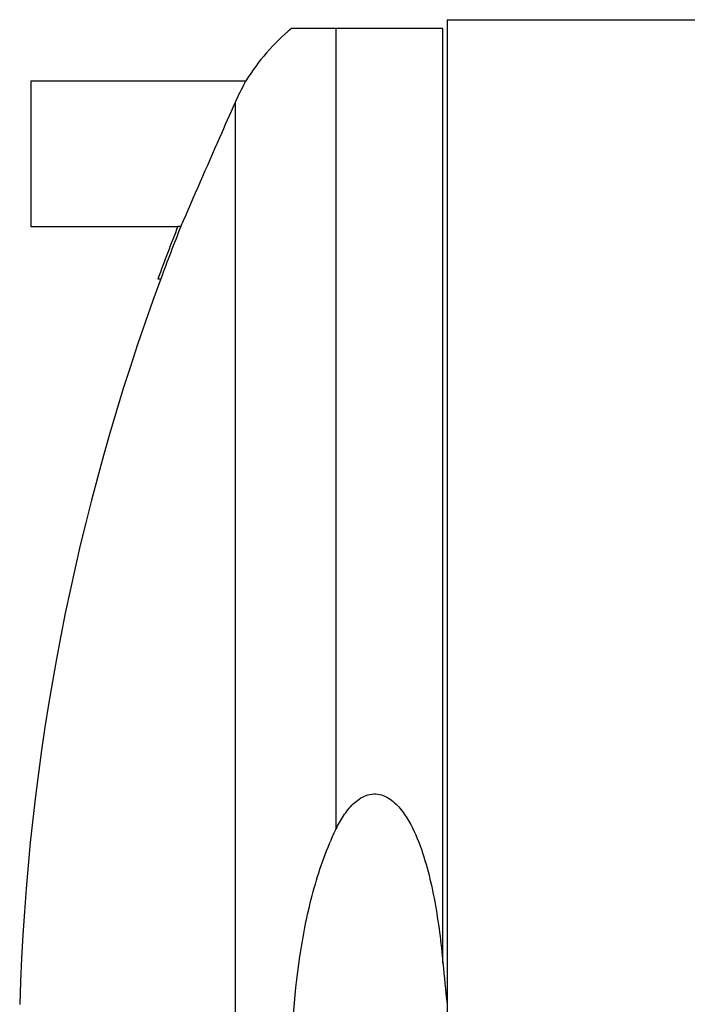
# Model space of a CAD drawing. Header units: millimetres. Extents: x 0 to 297, y 0 to 210.
# Tile 15 of 20: x 181 to 187, y 173 to 181. Entities that reach past the tile are written whole.
import ezdxf

# ---------------------------------------------------------------- set-up
doc = ezdxf.new("R2010")
doc.units = ezdxf.units.MM
doc.header["$LTSCALE"] = 16.335
doc.layers.get('0').update_dxf_attribs({"linetype": 'CONTINUOUS'})
doc.layers.add('AXES_REF', color=7, linetype='CONTINUOUS')

msp = doc.modelspace()

# ---------------------------------------------------------------- linework, layer by layer
at = {"color": 7, "linetype": 'Continuous'}
for p, q in [((184.6496, 181.2818), (183.3204, 181.2818)), ((184.6858, 181.3578), (184.6858, 162.8458)), ((184.6858, 181.3578), (186.9637, 181.3578)), ((182.9198, 180.8202), (182.9198, 180.82)), ((182.3483, 179.5414), (182.3224, 179.5414)), ((182.3487, 179.5425), (182.3483, 179.5414)), ((182.1464, 179.0818), (182.172, 179.0818))]:
    msp.add_line(p, q, dxfattribs=at)
at = {"color": 9, "linetype": 'Continuous'}
for p, q in [((183.7098, 181.2818), (183.7098, 174.2418)), ((184.6496, 173.0659), (184.6496, 181.2818)), ((182.8242, 180.6299), (182.8242, 172.1018))]:
    msp.add_line(p, q, dxfattribs=at)
at = {"color": 7, "linetype": 'Continuous'}
for radius, start, end in [(20.1628, 158.3473, 159.746), (20.1388, 158.32019, 159.72081)]:
    msp.add_arc((201.0625, 172.1018), radius, start, end, dxfattribs=at)
for points, knots in [([(182.9198, 180.82), (182.9169, 180.815), (182.8823, 180.7531), (182.8506, 180.6895), (182.8242, 180.6299)], [0, 0, 0, 0, 0.081261, 1, 1, 1, 1]), ([(182.8242, 180.6299), (182.7784, 180.5266), (182.6187, 180.1647), (182.4608, 179.802), (182.3487, 179.5425)], [0, 0, 0, 0, 0.285538, 1, 1, 1, 1]), ([(183.7098, 174.2418), (183.7296, 174.2826), (183.7734, 174.3623), (183.8569, 174.47), (183.9516, 174.5384), (184.0415, 174.5571), (184.1326, 174.545), (184.2309, 174.4809), (184.3453, 174.3396), (184.4431, 174.1326), (184.5232, 173.8725), (184.5993, 173.5172), (184.633, 173.2466), (184.6496, 173.0659)], [0, 0, 0, 0, 0.062577, 0.12508, 0.187261, 0.218456, 0.249644, 0.311756, 0.374244, 0.499225, 0.624397, 0.749609, 1, 1, 1, 1]), ([(183.3204, 172.1018), (183.3204, 172.4667), (183.3578, 173.0161), (183.5078, 173.7313), (183.6302, 174.0776), (183.7098, 174.2418)], [0, 0, 0, 0, 0.499966, 0.750074, 1, 1, 1, 1])]:
    msp.add_open_spline(points, degree=3, knots=knots, dxfattribs=at)
msp.add_open_spline([(184.6496, 173.0659), (184.6606, 172.9465), (184.673, 172.8273), (184.6858, 172.7081)], degree=3, dxfattribs=at)
at = {"layer": 'AXES_REF', "color": 7, "linetype": 'Continuous'}
for p, q in [((181.0311, 180.8202), (181.0311, 179.5402)), ((181.0311, 180.8202), (182.9198, 180.8202)), ((181.0311, 179.5402), (182.3219, 179.5402))]:
    msp.add_line(p, q, dxfattribs=at)
for centre, radius, start, end in [((184.4905, 179.8618), 1.84, 129.48968, 148.6094), ((201.0625, 172.1018), 20.1388, 159.72085, 178.29272)]:
    msp.add_arc(centre, radius, start, end, dxfattribs=at)

doc.saveas('drawing.dxf')
